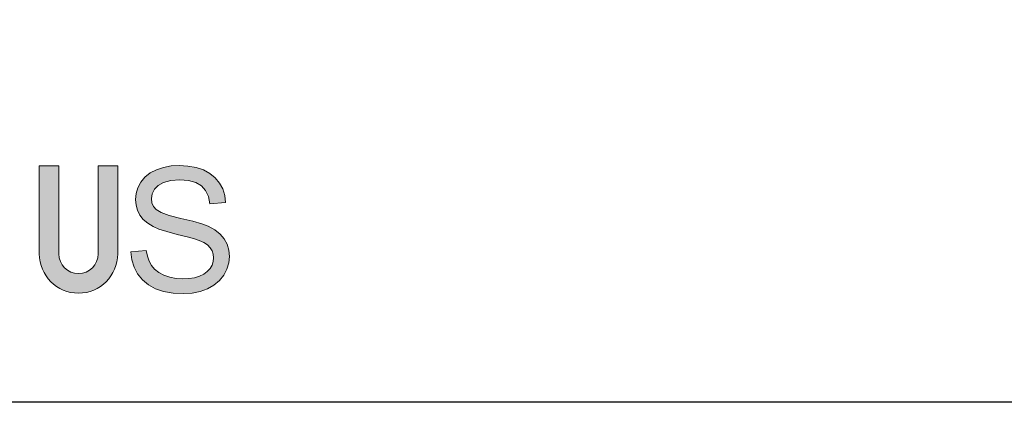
# Model space of a CAD drawing. Header units: millimetres. Extents: x -5 to 292, y -5 to 205.
# Tile 12 of 16: x 208.71 to 219.65, y 109.3 to 113.55. Entities that reach past the tile are written whole.
import ezdxf

# ---------------------------------------------------------------- set-up
doc = ezdxf.new("R2010")
doc.units = ezdxf.units.MM
doc.layers.get('0').update_dxf_attribs({"lineweight": 30})
doc.layers.add('66', color=1, linetype='Continuous', lineweight=13)

msp = doc.modelspace()

# ---------------------------------------------------------------- hatches: boundary and pattern name
at = {"layer": '66'}
h = msp.add_hatch(color=256, dxfattribs=at)
edge = h.paths.add_edge_path()
edge.add_line((202.9517917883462, 111.4842806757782), (202.9517917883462, 110.9401414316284))
edge.add_arc((203.3871031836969, 110.9401414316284), 0.4353113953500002, 180, 360)
edge.add_line((203.8224145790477, 110.9401414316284), (203.8224145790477, 111.0489692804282))
edge.add_line((203.8224145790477, 111.0489692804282), (203.6047588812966, 111.0489692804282))
edge.add_line((203.6047588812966, 111.0489692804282), (203.6047588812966, 110.9401414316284))
edge.add_arc((203.3871031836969, 110.9401414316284), 0.2176556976, -180, 0, ccw=False)
edge.add_line((203.1694474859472, 110.9401414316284), (203.1694474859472, 111.4842806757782))
edge.add_arc((203.3871031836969, 111.4842806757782), 0.2176556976, 0, 180, ccw=False)
edge.add_line((203.6047588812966, 111.4842806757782), (203.6047588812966, 111.3754528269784))
edge.add_line((203.6047588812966, 111.3754528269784), (203.8224145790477, 111.3754528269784))
edge.add_line((203.8224145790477, 111.3754528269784), (203.8224145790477, 111.4842806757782))
edge.add_arc((203.3871031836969, 111.4842806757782), 0.4353113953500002, 0, 180)
edge = h.paths.add_edge_path()
edge.add_line((208.9284545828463, 111.930890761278), (208.9284545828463, 110.951440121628))
edge.add_arc((209.363765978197, 110.951440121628), 0.4353113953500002, 180, 360)
edge.add_line((209.7990773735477, 110.951440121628), (209.7990773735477, 111.930890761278))
edge.add_line((209.7990773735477, 111.930890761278), (209.5814216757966, 111.930890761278))
edge.add_line((209.5814216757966, 111.930890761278), (209.5814216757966, 110.951440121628))
edge.add_arc((209.363765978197, 110.951440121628), 0.2176556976, -180, 0, ccw=False)
edge.add_line((209.1461102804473, 110.951440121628), (209.1461102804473, 111.930890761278))
edge.add_line((209.1461102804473, 111.930890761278), (208.9284545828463, 111.930890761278))
edge = h.paths.add_edge_path()
edge.add_line((205.0885557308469, 111.593108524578), (204.6924547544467, 110.5048300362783))
edge.add_line((204.6924547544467, 110.5048300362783), (205.3873278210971, 110.5048300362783))
edge.add_line((205.3873278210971, 110.5048300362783), (205.7834287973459, 111.593108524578))
edge.add_line((205.7834287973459, 111.593108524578), (206.3232099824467, 111.593108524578))
edge.add_line((206.3232099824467, 111.593108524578), (206.7193109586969, 110.5048300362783))
edge.add_line((206.7193109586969, 110.5048300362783), (208.2450135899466, 110.5048300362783))
edge.add_arc((208.2450135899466, 110.8313135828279), 0.32648354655, 270, 379.9999999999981)
edge.add_line((208.5518077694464, 110.9429775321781), (207.6021976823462, 113.5520098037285))
edge.add_line((207.6021976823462, 113.5520098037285), (206.9073246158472, 113.5520098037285))
edge.add_line((206.9073246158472, 113.5520098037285), (207.7787467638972, 111.1577971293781))
edge.add_line((207.7787467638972, 111.1577971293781), (207.1765234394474, 111.1577971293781))
edge.add_line((207.1765234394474, 111.1577971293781), (206.3051012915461, 113.5520098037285))
edge.add_line((206.3051012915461, 113.5520098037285), (204.3193287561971, 113.5520098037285))
edge.add_arc((204.3193287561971, 113.2134342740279), 0.3385755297, 90, 199.9999999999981)
edge.add_line((204.0011718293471, 113.0976346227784), (204.467690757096, 111.8158844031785))
edge.add_arc((204.785847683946, 111.931684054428), 0.3385755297, 199.9999999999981, 270)
edge.add_line((204.785847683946, 111.593108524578), (205.0885557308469, 111.593108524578))
h.paths.add_polyline_path([(205.0059870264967, 112.2460756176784), (204.7683264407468, 112.8990427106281), (205.8478888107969, 112.8990427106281), (206.0855493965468, 112.2460756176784)], flags=16)
h.paths.add_polyline_path([(210.8604268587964, 110.9494285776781), (210.8645999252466, 110.9081071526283), (210.8602366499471, 110.866658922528), (210.8472044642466, 110.8274240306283), (210.8255667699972, 110.7902641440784), (210.7950526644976, 110.7569372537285), (210.755437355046, 110.728676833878), (210.7067727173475, 110.7054137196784), (210.6509666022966, 110.688341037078), (210.5897481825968, 110.6780985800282), (210.5230540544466, 110.6746863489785), (210.4475180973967, 110.6791821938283), (210.3771811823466, 110.6927043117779), (210.3121009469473, 110.7153333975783), (210.2551305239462, 110.7453287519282), (210.2090308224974, 110.7809554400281), (210.1738133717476, 110.8222826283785), (210.1476740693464, 110.8705380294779), (210.1287915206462, 110.926972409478), (210.1171714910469, 110.9916606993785), (209.9455973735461, 110.9765880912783), (209.9554939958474, 110.8878355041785), (209.9806130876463, 110.8053943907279), (210.0207990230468, 110.7294261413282), (210.0748183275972, 110.6625994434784), (210.1408438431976, 110.6080844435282), (210.2189505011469, 110.5658119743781), (210.3096339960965, 110.535470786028), (210.4139030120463, 110.5173721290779), (210.5316999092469, 110.5113719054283), (210.6264354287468, 110.5173490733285), (210.7146923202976, 110.535280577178), (210.7964071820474, 110.5651721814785), (210.8687672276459, 110.6060613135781), (210.9289481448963, 110.6564147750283), (210.9769499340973, 110.7162844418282), (211.0118561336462, 110.7823618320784), (211.0327445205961, 110.8512923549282), (211.0396957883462, 110.9231509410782), (211.0333843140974, 110.9939893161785), (211.0144095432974, 111.0592251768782), (210.9827138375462, 111.1187835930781), (210.9375997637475, 111.171932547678), (210.8784621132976, 111.2186778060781), (210.805393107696, 111.2589963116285), (210.7348486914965, 111.2853776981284), (210.6333751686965, 111.3146064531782), (210.500972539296, 111.3467517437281), (210.3719475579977, 111.3798365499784), (210.2805551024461, 111.412500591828), (210.226645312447, 111.4447381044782), (210.1969900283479, 111.4794195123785), (210.1791449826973, 111.5200723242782), (210.1731793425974, 111.5667080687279), (210.1816004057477, 111.6207158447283), (210.2068059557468, 111.6693055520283), (210.2487210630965, 111.7124195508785), (210.3091440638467, 111.7460231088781), (210.3893430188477, 111.7661910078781), (210.4894447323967, 111.7729174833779), (210.586445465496, 111.7655396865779), (210.666229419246, 111.7433659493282), (210.7288715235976, 111.7063386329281), (210.7755187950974, 111.6549188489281), (210.8072951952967, 111.5892045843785), (210.8242756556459, 111.5093860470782), (210.998731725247, 111.5225277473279), (210.989048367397, 111.6004326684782), (210.9664769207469, 111.6727120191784), (210.9311787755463, 111.7392851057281), (210.8832692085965, 111.7978751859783), (210.8234110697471, 111.8461421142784), (210.751610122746, 111.8840167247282), (210.6696243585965, 111.9114759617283), (210.579742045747, 111.9278973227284), (210.4817499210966, 111.9333557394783), (210.3921096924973, 111.9281336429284), (210.3080777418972, 111.9125134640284), (210.229527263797, 111.8865816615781), (210.1599511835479, 111.8503901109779), (210.1024216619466, 111.8045267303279), (210.056996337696, 111.7489108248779), (210.0242112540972, 111.6871390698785), (210.0046024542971, 111.6223066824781), (209.9980834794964, 111.554546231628), (210.0034208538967, 111.4932701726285), (210.019432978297, 111.4362017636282), (210.0461025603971, 111.383266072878), (210.0839714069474, 111.3350337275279), (210.132953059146, 111.2922886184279), (210.1930359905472, 111.2551633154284), (210.256283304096, 111.227732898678), (210.3447707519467, 111.1991554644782), (210.4583772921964, 111.1693618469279), (210.5698108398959, 111.1416201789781), (210.6513643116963, 111.1192043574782), (210.7032567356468, 111.102125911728), (210.7552183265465, 111.078626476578), (210.7964244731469, 111.0516456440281), (210.8268175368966, 111.021114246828), (210.8478557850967, 110.987049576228)])

# ---------------------------------------------------------------- linework, layer by layer
at = {"color": 7, "linetype": 'Continuous'}
msp.add_line((232.5766570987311, 109.3048300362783), (202.2016570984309, 109.3048300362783), dxfattribs=at)
at = {"layer": '66'}
for p, q in [((209.1461102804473, 111.930890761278), (208.9284545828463, 111.930890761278)), ((208.9284545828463, 111.930890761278), (208.9284545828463, 110.951440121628)), ((209.1461102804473, 110.951440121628), (209.1461102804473, 111.930890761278)), ((209.7990773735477, 111.930890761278), (209.5814216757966, 111.930890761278)), ((209.5814216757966, 111.930890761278), (209.5814216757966, 110.951440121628)), ((209.7990773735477, 110.951440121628), (209.7990773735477, 111.930890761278)), ((210.3080777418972, 111.9125134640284), (210.229527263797, 111.8865816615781)), ((210.3921096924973, 111.9281336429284), (210.3080777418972, 111.9125134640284)), ((210.4817499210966, 111.9333557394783), (210.3921096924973, 111.9281336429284)), ((210.579742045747, 111.9278973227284), (210.4817499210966, 111.9333557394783)), ((210.6696243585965, 111.9114759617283), (210.579742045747, 111.9278973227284)), ((210.751610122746, 111.8840167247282), (210.6696243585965, 111.9114759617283)), ((210.1024216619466, 111.8045267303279), (210.056996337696, 111.7489108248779)), ((210.1599511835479, 111.8503901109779), (210.1024216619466, 111.8045267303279)), ((210.229527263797, 111.8865816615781), (210.1599511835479, 111.8503901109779)), ((210.8234110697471, 111.8461421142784), (210.751610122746, 111.8840167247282)), ((210.8832692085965, 111.7978751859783), (210.8234110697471, 111.8461421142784)), ((210.9311787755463, 111.7392851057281), (210.8832692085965, 111.7978751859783)), ((210.056996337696, 111.7489108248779), (210.0242112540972, 111.6871390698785)), ((210.2068059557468, 111.6693055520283), (210.2487210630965, 111.7124195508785)), ((210.2487210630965, 111.7124195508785), (210.3091440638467, 111.7460231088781)), ((210.3091440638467, 111.7460231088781), (210.3893430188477, 111.7661910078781)), ((210.3893430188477, 111.7661910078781), (210.4894447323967, 111.7729174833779)), ((210.4894447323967, 111.7729174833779), (210.586445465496, 111.7655396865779)), ((210.586445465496, 111.7655396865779), (210.666229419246, 111.7433659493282)), ((210.666229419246, 111.7433659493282), (210.7288715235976, 111.7063386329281)), ((210.7288715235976, 111.7063386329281), (210.7755187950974, 111.6549188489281)), ((210.9664769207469, 111.6727120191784), (210.9311787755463, 111.7392851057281)), ((210.0046024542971, 111.6223066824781), (209.9980834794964, 111.554546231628)), ((210.0242112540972, 111.6871390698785), (210.0046024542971, 111.6223066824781)), ((210.1731793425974, 111.5667080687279), (210.1816004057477, 111.6207158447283)), ((210.1816004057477, 111.6207158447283), (210.2068059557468, 111.6693055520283)), ((210.7755187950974, 111.6549188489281), (210.8072951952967, 111.5892045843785)), ((210.8072951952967, 111.5892045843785), (210.8242756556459, 111.5093860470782)), ((210.989048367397, 111.6004326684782), (210.9664769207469, 111.6727120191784)), ((210.998731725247, 111.5225277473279), (210.989048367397, 111.6004326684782)), ((209.9980834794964, 111.554546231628), (210.0034208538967, 111.4932701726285)), ((210.0034208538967, 111.4932701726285), (210.019432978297, 111.4362017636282)), ((210.1791449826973, 111.5200723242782), (210.1731793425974, 111.5667080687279)), ((210.1969900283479, 111.4794195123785), (210.1791449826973, 111.5200723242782)), ((210.226645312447, 111.4447381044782), (210.1969900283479, 111.4794195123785)), ((210.8242756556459, 111.5093860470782), (210.998731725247, 111.5225277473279)), ((210.019432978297, 111.4362017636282), (210.0461025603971, 111.383266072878)), ((210.0461025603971, 111.383266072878), (210.0839714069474, 111.3350337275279)), ((210.2805551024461, 111.412500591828), (210.226645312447, 111.4447381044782)), ((210.3719475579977, 111.3798365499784), (210.2805551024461, 111.412500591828)), ((210.500972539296, 111.3467517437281), (210.3719475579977, 111.3798365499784)), ((210.0839714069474, 111.3350337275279), (210.132953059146, 111.2922886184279)), ((210.132953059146, 111.2922886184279), (210.1930359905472, 111.2551633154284)), ((210.1930359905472, 111.2551633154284), (210.256283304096, 111.227732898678)), ((210.6333751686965, 111.3146064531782), (210.500972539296, 111.3467517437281)), ((210.7348486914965, 111.2853776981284), (210.6333751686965, 111.3146064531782)), ((210.805393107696, 111.2589963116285), (210.7348486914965, 111.2853776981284)), ((210.8784621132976, 111.2186778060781), (210.805393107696, 111.2589963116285)), ((210.256283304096, 111.227732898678), (210.3447707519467, 111.1991554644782)), ((210.3447707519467, 111.1991554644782), (210.4583772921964, 111.1693618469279)), ((210.4583772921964, 111.1693618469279), (210.5698108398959, 111.1416201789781)), ((210.5698108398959, 111.1416201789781), (210.6513643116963, 111.1192043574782)), ((210.9375997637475, 111.171932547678), (210.8784621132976, 111.2186778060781)), ((210.9827138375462, 111.1187835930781), (210.9375997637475, 111.171932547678)), ((210.6513643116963, 111.1192043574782), (210.7032567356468, 111.102125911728)), ((210.7032567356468, 111.102125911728), (210.7552183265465, 111.078626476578)), ((210.7552183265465, 111.078626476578), (210.7964244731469, 111.0516456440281)), ((210.7964244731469, 111.0516456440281), (210.8268175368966, 111.021114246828)), ((211.0144095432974, 111.0592251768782), (210.9827138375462, 111.1187835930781)), ((211.0333843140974, 110.9939893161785), (211.0144095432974, 111.0592251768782)), ((210.1171714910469, 110.9916606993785), (209.9455973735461, 110.9765880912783)), ((209.9455973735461, 110.9765880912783), (209.9554939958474, 110.8878355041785)), ((210.1287915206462, 110.926972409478), (210.1171714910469, 110.9916606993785)), ((210.1476740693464, 110.8705380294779), (210.1287915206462, 110.926972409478)), ((210.8268175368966, 111.021114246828), (210.8478557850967, 110.987049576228)), ((210.8478557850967, 110.987049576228), (210.8604268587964, 110.9494285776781)), ((210.8604268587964, 110.9494285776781), (210.8645999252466, 110.9081071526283)), ((211.0327445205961, 110.8512923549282), (211.0396957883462, 110.9231509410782)), ((211.0396957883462, 110.9231509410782), (211.0333843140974, 110.9939893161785)), ((209.9554939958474, 110.8878355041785), (209.9806130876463, 110.8053943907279)), ((210.1738133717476, 110.8222826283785), (210.1476740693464, 110.8705380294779)), ((210.2090308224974, 110.7809554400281), (210.1738133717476, 110.8222826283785)), ((210.8472044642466, 110.8274240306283), (210.8255667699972, 110.7902641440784)), ((210.8602366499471, 110.866658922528), (210.8472044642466, 110.8274240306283)), ((210.8645999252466, 110.9081071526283), (210.8602366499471, 110.866658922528)), ((211.0118561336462, 110.7823618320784), (211.0327445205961, 110.8512923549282)), ((209.9806130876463, 110.8053943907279), (210.0207990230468, 110.7294261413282)), ((210.0207990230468, 110.7294261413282), (210.0748183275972, 110.6625994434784)), ((210.2551305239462, 110.7453287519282), (210.2090308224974, 110.7809554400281)), ((210.3121009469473, 110.7153333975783), (210.2551305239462, 110.7453287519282)), ((210.3771811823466, 110.6927043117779), (210.3121009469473, 110.7153333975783)), ((210.7067727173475, 110.7054137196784), (210.6509666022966, 110.688341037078)), ((210.755437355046, 110.728676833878), (210.7067727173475, 110.7054137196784)), ((210.7950526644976, 110.7569372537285), (210.755437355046, 110.728676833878)), ((210.8255667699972, 110.7902641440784), (210.7950526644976, 110.7569372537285)), ((210.9289481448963, 110.6564147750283), (210.9769499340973, 110.7162844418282)), ((210.9769499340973, 110.7162844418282), (211.0118561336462, 110.7823618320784)), ((210.0748183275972, 110.6625994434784), (210.1408438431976, 110.6080844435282)), ((210.1408438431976, 110.6080844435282), (210.2189505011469, 110.5658119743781)), ((210.4475180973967, 110.6791821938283), (210.3771811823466, 110.6927043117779)), ((210.5230540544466, 110.6746863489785), (210.4475180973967, 110.6791821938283)), ((210.5897481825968, 110.6780985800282), (210.5230540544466, 110.6746863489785)), ((210.6509666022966, 110.688341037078), (210.5897481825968, 110.6780985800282)), ((210.7964071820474, 110.5651721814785), (210.8687672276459, 110.6060613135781)), ((210.8687672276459, 110.6060613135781), (210.9289481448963, 110.6564147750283)), ((210.2189505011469, 110.5658119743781), (210.3096339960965, 110.535470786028)), ((210.3096339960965, 110.535470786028), (210.4139030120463, 110.5173721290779)), ((210.4139030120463, 110.5173721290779), (210.5316999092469, 110.5113719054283)), ((210.5316999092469, 110.5113719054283), (210.6264354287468, 110.5173490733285)), ((210.6264354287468, 110.5173490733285), (210.7146923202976, 110.535280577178)), ((210.7146923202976, 110.535280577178), (210.7964071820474, 110.5651721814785))]:
    msp.add_line(p, q, dxfattribs=at)
for radius in [0.4353113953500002, 0.2176556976]:
    msp.add_arc((209.363765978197, 110.951440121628), radius, 180, 0, dxfattribs=at)

doc.saveas('drawing.dxf')
